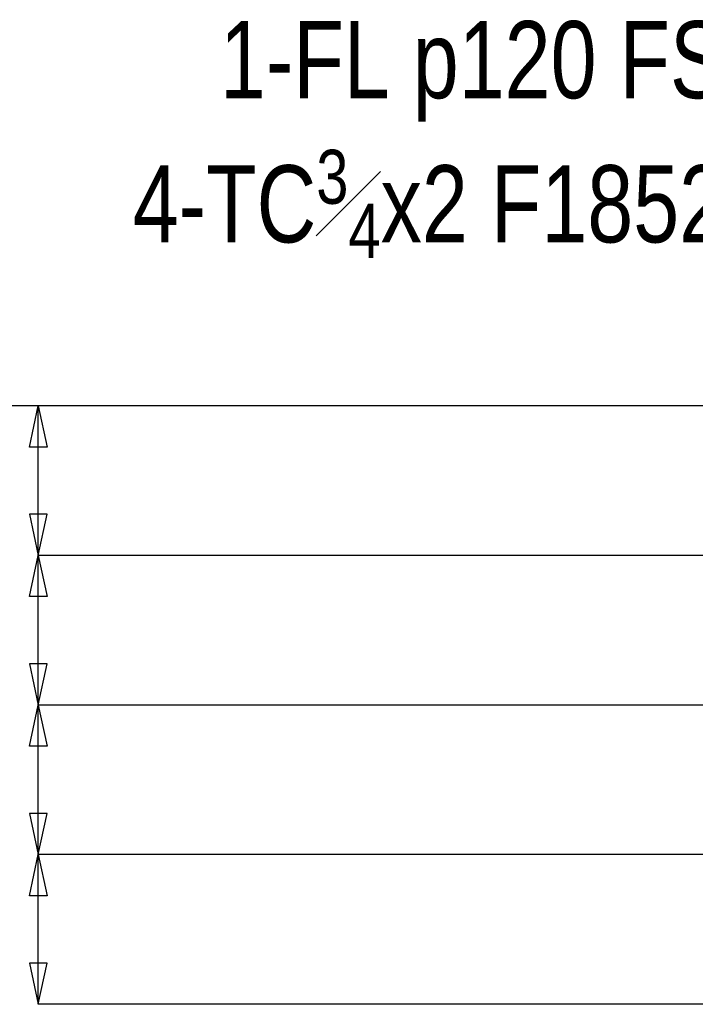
# Model space of a CAD drawing. Header units: inches. Extents: x -17.2 to 17.5, y -11.2 to 11.2.
# Tile 6 of 16: x -14.8 to -13.6, y 4 to 5.7. Entities that reach past the tile are written whole.
import ezdxf

# ---------------------------------------------------------------- set-up
doc = ezdxf.new("R2010")
doc.units = ezdxf.units.IN
doc.header["$LTSCALE"] = 2.5
doc.header["$MEASUREMENT"] = 0
doc.layers.add('Outline', color=7, linetype='Continuous')
doc.styles.add('MTextWidth', font='txt', dxfattribs={"width": 0.8, "height": 0.2})

msp = doc.modelspace()

# ---------------------------------------------------------------- linework, layer by layer
at = {"layer": 'Outline', "color": 1, "linetype": 'Continuous'}
for p, q in [((-12.8119, 5.0067), (-15.7285, 5.0067)), ((-14.7433, 4.9378), (-14.7285, 5.0067)), ((-14.7285, 4.7567), (-14.7285, 5.0067)), ((-14.7285, 5.0067), (-14.7138, 4.9378)), ((-12.8535, 5.0067), (-14.7285, 5.0067)), ((-14.7138, 4.9378), (-14.7433, 4.9378)), ((-14.7138, 4.8256), (-14.7433, 4.8256)), ((-14.7433, 4.8256), (-14.7285, 4.7567)), ((-14.7285, 4.7567), (-14.7138, 4.8256)), ((-14.7433, 4.6878), (-14.7285, 4.7567)), ((-14.7285, 4.5067), (-14.7285, 4.7567)), ((-14.7285, 4.7567), (-14.7138, 4.6878)), ((-12.6869, 4.7567), (-14.7285, 4.7567)), ((-12.6869, 4.7567), (-14.7285, 4.7567)), ((-14.7138, 4.6878), (-14.7433, 4.6878)), ((-14.7138, 4.5756), (-14.7433, 4.5756)), ((-14.7433, 4.5756), (-14.7285, 4.5067)), ((-14.7285, 4.5067), (-14.7138, 4.5756)), ((-14.7433, 4.4378), (-14.7285, 4.5067)), ((-14.7285, 4.2567), (-14.7285, 4.5067)), ((-14.7285, 4.5067), (-14.7138, 4.4378)), ((-12.6869, 4.5067), (-14.7285, 4.5067)), ((-12.6869, 4.5067), (-14.7285, 4.5067)), ((-14.7138, 4.4378), (-14.7433, 4.4378)), ((-14.7138, 4.3256), (-14.7433, 4.3256)), ((-14.7433, 4.3256), (-14.7285, 4.2567)), ((-14.7285, 4.2567), (-14.7138, 4.3256)), ((-14.7433, 4.1878), (-14.7285, 4.2567)), ((-14.7285, 4.0067), (-14.7285, 4.2567)), ((-14.7285, 4.2567), (-14.7138, 4.1878)), ((-12.6869, 4.2567), (-14.7285, 4.2567)), ((-12.6869, 4.2567), (-14.7285, 4.2567)), ((-14.7138, 4.1878), (-14.7433, 4.1878)), ((-14.7138, 4.0756), (-14.7433, 4.0756)), ((-14.7433, 4.0756), (-14.7285, 4.0067)), ((-14.7285, 4.0067), (-14.7138, 4.0756)), ((-12.6869, 4.0067), (-14.7285, 4.0067))]:
    msp.add_line(p, q, dxfattribs=at)

# ---------------------------------------------------------------- texts
at = {"layer": 'Outline', "color": 2, "linetype": 'Continuous', "insert": (-13.5812, 5.2538), "char_height": 0.129022, "width": 2.064356, "attachment_point": 9, "style": 'MTextWidth'}
msp.add_mtext('\\A1;1-FL p120 FS\\P4-TC{\\H0.70x;\\S3#4;}x2 F1852', dxfattribs=at)

doc.saveas('drawing.dxf')
